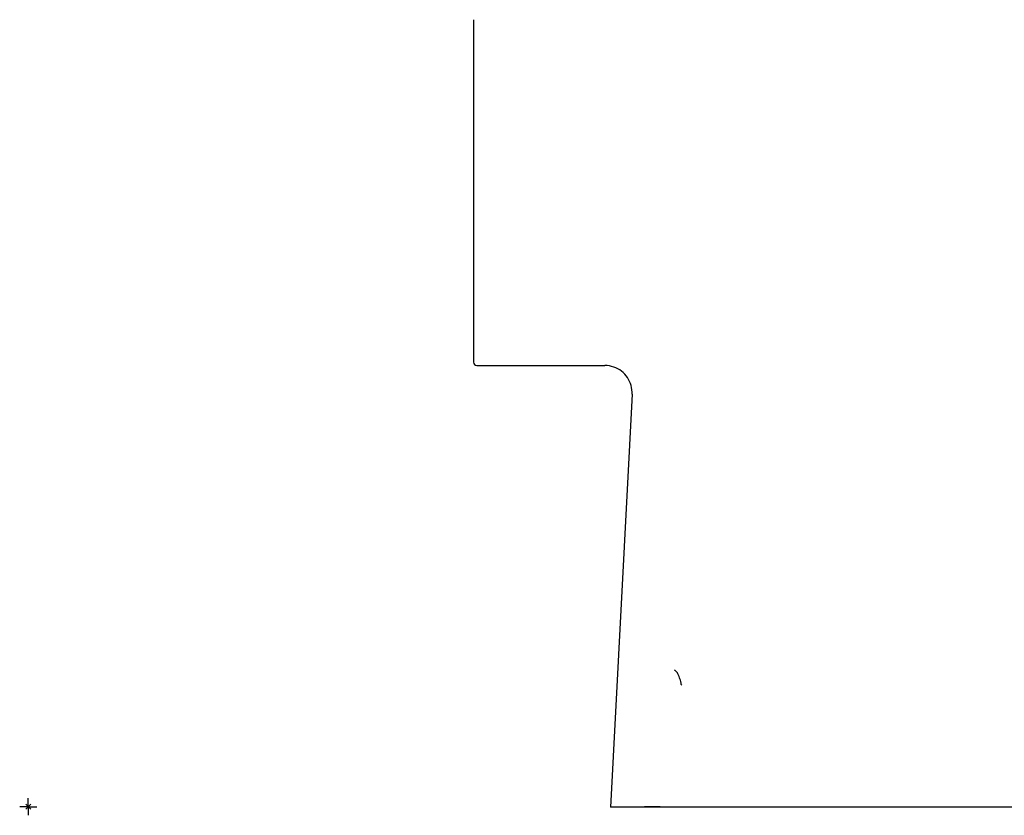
# Model space of a CAD drawing. Header units: millimetres. Extents: x -2 to 670, y -19 to 390.
# Tile 1 of 3: x -2 to 285, y -2 to 230. Entities that reach past the tile are written whole.
import ezdxf

# ---------------------------------------------------------------- set-up
doc = ezdxf.new("R2010")
doc.units = ezdxf.units.MM
doc.layers.get('0').update_dxf_attribs({"linetype": 'CONTINUOUS'})
doc.layers.add('Arbeitspunkt(DIN)', color=7, linetype='CONTINUOUS', lineweight=25)
doc.layers.add('GEB-BEZUG', color=2, linetype='CONTINUOUS', lineweight=25)
doc.layers.add('GEB-KONTUR-A', color=5, linetype='CONTINUOUS')

# ---------------------------------------------------------------- blocks, each defined once
blk = doc.blocks.new('Einfügepunkt')
at = {"layer": 'GEB-BEZUG'}
for p, q in [((-0.71, -0.71), (0.71, 0.71)), ((-0.71, 0.71), (0.71, -0.71))]:
    blk.add_line(p, q, dxfattribs=at)

msp = doc.modelspace()

# ---------------------------------------------------------------- linework, layer by layer
at = {"layer": 'Arbeitspunkt(DIN)', "ltscale": 25}
for q in [(-2.5, 0), (0, 2.5), (0, -2.5), (2.5, 0)]:
    msp.add_line((0, 0), q, dxfattribs=at)
at = {"layer": 'GEB-KONTUR-A', "ltscale": 25}
for p, q in [((130, 229.89), (130, 129.89)), ((131, 128.89), (168.33, 128.89)), ((176.32, 120.47), (170, -0.11))]:
    msp.add_line(p, q, dxfattribs=at)
msp.add_arc((131, 129.89), 1, 180.0005, 270.0001, dxfattribs=at)
for points in [[(131, 128.89), (131, 128.89), (131, 128.89), (131, 128.89)], [(190.84, 35.52), (190.76, 35.58), (190.72, 35.65), (190.69, 35.74)]]:
    msp.add_open_spline(points, degree=3, dxfattribs=at)
for points, knots in [([(176.32, 120.47), (176.36, 121.34), (176.27, 122.22), (175.8, 123.87), (175.44, 124.66), (174.49, 126.07), (173.89, 126.7), (172.55, 127.74), (171.78, 128.16), (170.14, 128.74), (169.23, 128.89), (168.33, 128.89)], [0, 0, 0, 0, 0.25936, 0.25936, 0.514109, 0.514109, 0.769024, 0.769024, 1.023933, 1.023933, 1.292823, 1.292823, 1.292823, 1.292823]), ([(190.69, 35.74), (190.58, 36.26), (190.45, 36.83), (190.17, 37.76), (189.96, 38.35), (189.48, 39.19), (189.3, 39.42), (188.96, 39.73), (188.81, 39.83), (188.65, 39.9)], [-0.2972532, -0.2972532, -0.2972532, -0.2972532, -0.1934388, -0.1934388, -0.1075527, -0.1075527, -0.0506607, -0.0506607, -0.0000024, -0.0000024, -0.0000024, -0.0000024]), ([(179.59, -0.11), (178.75, -0.11), (177.98, -0.11), (176.54, -0.11), (175.88, -0.11), (174.66, -0.11), (174.11, -0.11), (173.11, -0.11), (172.67, -0.11), (172.21, -0.11), (172.15, -0.11), (171.83, -0.11), (171.6, -0.11), (171.18, -0.11), (171, -0.11), (170.67, -0.11), (170.53, -0.11), (170.29, -0.11), (170.2, -0.11), (170.06, -0.11), (170.02, -0.11), (170, -0.11), (170, -0.11), (170, -0.11)], [0, 0, 0, 0, 0.1155527, 0.1155527, 0.2341751, 0.2341751, 0.3548197, 0.3548197, 0.4786433, 0.4786433, 0.5, 0.5, 0.58552, 0.58552, 0.6741729, 0.6741729, 0.7685875, 0.7685875, 0.8667381, 0.8667381, 0.9695127, 0.9695127, 1, 1, 1, 1]), ([(185.42, -0.11), (185.27, -0.1), (185.12, -0.09), (184.97, -0.09), (184.82, -0.08), (184.67, -0.07), (184.51, -0.06), (184.36, -0.06), (184.2, -0.05), (184.05, -0.05), (183.89, -0.04), (183.74, -0.04), (183.58, -0.03), (183.43, -0.03), (183.27, -0.02), (183.12, -0.02), (182.96, -0.01), (182.8, -0.01), (182.65, -0.01), (182.49, -0.01), (182.34, 0), (182.19, 0), (182.04, 0), (181.9, 0), (181.75, 0), (181.74, 0), (181.72, 0), (181.7, 0), (181.56, 0), (181.43, 0), (181.3, 0), (181.17, -0.01), (181.05, -0.01), (180.94, -0.01), (180.82, -0.01), (180.72, -0.02), (180.62, -0.02), (180.52, -0.02), (180.42, -0.03), (180.34, -0.03), (180.25, -0.04), (180.17, -0.04), (180.1, -0.05), (180.02, -0.05), (179.96, -0.06), (179.9, -0.07), (179.84, -0.07), (179.79, -0.08), (179.74, -0.08), (179.69, -0.09), (179.65, -0.1), (179.61, -0.1), (179.61, -0.11), (179.6, -0.11), (179.59, -0.11)], [0, 0, 0, 0, 0.055943, 0.055943, 0.055943, 0.1135675, 0.1135675, 0.1135675, 0.1724191, 0.1724191, 0.1724191, 0.2326805, 0.2326805, 0.2326805, 0.2945314, 0.2945314, 0.2945314, 0.3588924, 0.3588924, 0.3588924, 0.424673, 0.424673, 0.424673, 0.4917856, 0.4917856, 0.4917856, 0.5, 0.5, 0.5, 0.5665082, 0.5665082, 0.5665082, 0.6317743, 0.6317743, 0.6317743, 0.6953967, 0.6953967, 0.6953967, 0.7573073, 0.7573073, 0.7573073, 0.8179805, 0.8179805, 0.8179805, 0.8762841, 0.8762841, 0.8762841, 0.9335687, 0.9335687, 0.9335687, 0.9896466, 0.9896466, 0.9896466, 1, 1, 1, 1]), ([(185.14, -0.09), (184.63, -0.09), (184.13, -0.1), (182.29, -0.1), (180.96, -0.1), (179.64, -0.1)], [41.3184834, 41.3184834, 41.3184834, 41.3184834, 41.4703359, 41.4703359, 41.8692539, 41.8692539, 41.8692539, 41.8692539]), ([(570, -0.11), (570, -0.11), (569.98, -0.11), (569.94, -0.11), (569.91, -0.11), (569.85, -0.11), (569.78, -0.11), (569.7, -0.11), (569.61, -0.11), (569.49, -0.11), (569.38, -0.11), (569.25, -0.11), (569.1, -0.11), (568.94, -0.11), (568.77, -0.11), (568.58, -0.11), (568.39, -0.11), (568.18, -0.11), (567.95, -0.11), (567.72, -0.11), (567.47, -0.11), (567.19, -0.11), (566.94, -0.11), (566.66, -0.11), (566.37, -0.11), (566.29, -0.11), (566.22, -0.11), (566.14, -0.11), (565.88, -0.11), (565.6, -0.11), (565.31, -0.11), (565.02, -0.11), (564.71, -0.11), (564.39, -0.11), (564.07, -0.11), (563.73, -0.11), (563.38, -0.11), (563.03, -0.11), (562.67, -0.11), (562.29, -0.11), (561.92, -0.11), (561.53, -0.11), (561.13, -0.11), (560.72, -0.11), (560.29, -0.11), (559.84, -0.11), (559.4, -0.11), (558.94, -0.11), (558.46, -0.11), (557.99, -0.11), (557.49, -0.11), (556.99, -0.11), (556.75, -0.11), (556.51, -0.11), (556.27, -0.11), (555.75, -0.11), (555.21, -0.11), (554.66, -0.11), (554.49, -0.11), (554.31, -0.11), (554.13, -0.11), (553.44, -0.11), (552.74, -0.11), (552.02, -0.11), (551.29, -0.11), (550.54, -0.11), (549.77, -0.11), (549.59, -0.11), (549.4, -0.11), (549.22, -0.11), (548.42, -0.11), (547.61, -0.11), (546.78, -0.11), (545.94, -0.11), (545.08, -0.11), (544.21, -0.11), (543.32, -0.11), (542.41, -0.11), (541.49, -0.11), (541.35, -0.11), (541.21, -0.11), (541.07, -0.11), (540.12, -0.11), (539.15, -0.11), (538.16, -0.11), (537.19, -0.11), (536.19, -0.11), (535.19, -0.11), (534.15, -0.11), (533.1, -0.11), (532.04, -0.11), (530.95, -0.11), (529.84, -0.11), (528.72, -0.11), (527.58, -0.11), (526.42, -0.11), (525.25, -0.11), (524.28, -0.11), (523.31, -0.11), (522.32, -0.11), (521.12, -0.11), (519.92, -0.11), (518.7, -0.11), (517.5, -0.11), (516.29, -0.11), (515.07, -0.11), (514.08, -0.11), (513.1, -0.11), (512.1, -0.11), (512, -0.11), (511.9, -0.11), (511.8, -0.11), (510.57, -0.11), (509.33, -0.11), (508.08, -0.11), (506.82, -0.11), (505.55, -0.11), (504.28, -0.11), (500.75, -0.11), (497.17, -0.11), (493.56, -0.11), (492.2, -0.11), (490.82, -0.11), (489.45, -0.11), (488.28, -0.11), (487.12, -0.11), (485.95, -0.11), (484.31, -0.11), (482.67, -0.11), (481.02, -0.11), (480.76, -0.11), (480.49, -0.11), (480.23, -0.11), (478.57, -0.11), (476.9, -0.11), (475.23, -0.11), (473.57, -0.11), (471.91, -0.11), (470.24, -0.11), (468.59, -0.11), (466.92, -0.11), (465.26, -0.11), (463.61, -0.11), (461.95, -0.11), (460.29, -0.11), (459.85, -0.11), (459.41, -0.11), (458.97, -0.11), (458.89, -0.11), (458.81, -0.11), (458.73, -0.11), (457.21, -0.11), (455.69, -0.11), (454.16, -0.11), (452.64, -0.11), (451.11, -0.11), (449.59, -0.11), (446.04, -0.11), (442.49, -0.11), (438.95, -0.11), (438.47, -0.11), (437.98, -0.11), (437.5, -0.11), (435.98, -0.11), (434.47, -0.11), (432.95, -0.11), (432.52, -0.11), (432.09, -0.11), (431.65, -0.11), (430.62, -0.11), (429.58, -0.11), (428.54, -0.11), (426.79, -0.11), (425.04, -0.11), (423.3, -0.11), (422.08, -0.11), (420.86, -0.11), (419.64, -0.11), (419.09, -0.11), (418.53, -0.11), (417.98, -0.11), (415.4, -0.11), (412.82, -0.11), (410.25, -0.11), (408.26, -0.11), (406.28, -0.11), (404.3, -0.11), (403.55, -0.11), (402.8, -0.11), (402.05, -0.11), (399.42, -0.11), (396.79, -0.11), (394.17, -0.11), (392.98, -0.11), (391.8, -0.11), (390.62, -0.11), (388.65, -0.11), (386.68, -0.11), (384.71, -0.11), (382.12, -0.11), (379.53, -0.11), (376.94, -0.11), (373.83, -0.11), (370.73, -0.11), (367.63, -0.11), (364.36, -0.11), (361.1, -0.11), (357.84, -0.11), (355.48, -0.11), (353.12, -0.11), (350.76, -0.11), (350.37, -0.11), (349.97, -0.11), (349.58, -0.11), (346.21, -0.11), (342.84, -0.11), (339.47, -0.11), (326.7, -0.11), (313.98, -0.11), (301.28, -0.11), (299.14, -0.11), (297, -0.11), (294.86, -0.11), (291.93, -0.11), (288.99, -0.11), (286.06, -0.11), (285.74, -0.11), (285.42, -0.11), (285.1, -0.11), (282.39, -0.11), (279.68, -0.11), (276.98, -0.11), (274.32, -0.11), (271.67, -0.11), (269.02, -0.11), (264.51, -0.11), (260, -0.11), (255.5, -0.11), (252.76, -0.11), (250.02, -0.11), (247.28, -0.11), (244.9, -0.11), (242.52, -0.11), (240.14, -0.11), (240.14, -0.11), (240.13, -0.11), (240.13, -0.11), (239.04, -0.11), (237.95, -0.11), (236.86, -0.11), (234.52, -0.11), (232.19, -0.11), (229.85, -0.11), (227.64, -0.11), (225.43, -0.11), (223.22, -0.11), (221.07, -0.11), (218.91, -0.11), (216.75, -0.11), (214.64, -0.11), (212.53, -0.11), (210.43, -0.11), (208.32, -0.11), (206.21, -0.11), (204.1, -0.11), (202.11, -0.11), (200.12, -0.11), (198.13, -0.11), (196.16, -0.11), (194.2, -0.11), (192.24, -0.11), (190.3, -0.11), (188.37, -0.11), (186.43, -0.11), (186.1, -0.11), (185.76, -0.11), (185.42, -0.11)], [0, 0, 0, 0, 0.0077386, 0.0077386, 0.0077386, 0.0154384, 0.0154384, 0.0154384, 0.0231048, 0.0231048, 0.0231048, 0.0307428, 0.0307428, 0.0307428, 0.0383457, 0.0383457, 0.0383457, 0.0459334, 0.0459334, 0.0459334, 0.0535025, 0.0535025, 0.0535025, 0.0606823, 0.0606823, 0.0606823, 0.0625, 0.0625, 0.0625, 0.0687185, 0.0687185, 0.0687185, 0.0749763, 0.0749763, 0.0749763, 0.0812426, 0.0812426, 0.0812426, 0.0875474, 0.0875474, 0.0875474, 0.09375, 0.09375, 0.09375, 0.1001944, 0.1001944, 0.1001944, 0.1066729, 0.1066729, 0.1066729, 0.113208, 0.113208, 0.113208, 0.1162786, 0.1162786, 0.1162786, 0.1228585, 0.1228585, 0.1228585, 0.125, 0.125, 0.125, 0.1330718, 0.1330718, 0.1330718, 0.141257, 0.141257, 0.141257, 0.1432209, 0.1432209, 0.1432209, 0.1515779, 0.1515779, 0.1515779, 0.1600339, 0.1600339, 0.1600339, 0.1686386, 0.1686386, 0.1686386, 0.169919, 0.169919, 0.169919, 0.1787589, 0.1787589, 0.1787589, 0.1875, 0.1875, 0.1875, 0.1964924, 0.1964924, 0.1964924, 0.2057391, 0.2057391, 0.2057391, 0.2151515, 0.2151515, 0.2151515, 0.2229684, 0.2229684, 0.2229684, 0.2324186, 0.2324186, 0.2324186, 0.2417439, 0.2417439, 0.2417439, 0.2492333, 0.2492333, 0.2492333, 0.25, 0.25, 0.25, 0.259267, 0.259267, 0.259267, 0.2686192, 0.2686192, 0.2686192, 0.2944565, 0.2944565, 0.2944565, 0.3042482, 0.3042482, 0.3042482, 0.3125, 0.3125, 0.3125, 0.3240295, 0.3240295, 0.3240295, 0.3258859, 0.3258859, 0.3258859, 0.3375104, 0.3375104, 0.3375104, 0.3490497, 0.3490497, 0.3490497, 0.3605402, 0.3605402, 0.3605402, 0.3719624, 0.3719624, 0.3719624, 0.375, 0.375, 0.375, 0.3755558, 0.3755558, 0.3755558, 0.3860133, 0.3860133, 0.3860133, 0.3964713, 0.3964713, 0.3964713, 0.4208126, 0.4208126, 0.4208126, 0.4241371, 0.4241371, 0.4241371, 0.4345352, 0.4345352, 0.4345352, 0.4375, 0.4375, 0.4375, 0.4446171, 0.4446171, 0.4446171, 0.4565986, 0.4565986, 0.4565986, 0.4649502, 0.4649502, 0.4649502, 0.46875, 0.46875, 0.46875, 0.4864097, 0.4864097, 0.4864097, 0.5, 0.5, 0.5, 0.5051445, 0.5051445, 0.5051445, 0.5231423, 0.5231423, 0.5231423, 0.53125, 0.53125, 0.53125, 0.5447351, 0.5447351, 0.5447351, 0.5625, 0.5625, 0.5625, 0.5837692, 0.5837692, 0.5837692, 0.6061327, 0.6061327, 0.6061327, 0.6222947, 0.6222947, 0.6222947, 0.625, 0.625, 0.625, 0.6480378, 0.6480378, 0.6480378, 0.7353128, 0.7353128, 0.7353128, 0.75, 0.75, 0.75, 0.7701058, 0.7701058, 0.7701058, 0.7722852, 0.7722852, 0.7722852, 0.7908391, 0.7908391, 0.7908391, 0.8090169, 0.8090169, 0.8090169, 0.8399169, 0.8399169, 0.8399169, 0.858692, 0.858692, 0.858692, 0.875, 0.875, 0.875, 0.8750302, 0.8750302, 0.8750302, 0.8824993, 0.8824993, 0.8824993, 0.8984989, 0.8984989, 0.8984989, 0.9136468, 0.9136468, 0.9136468, 0.9284362, 0.9284362, 0.9284362, 0.9428887, 0.9428887, 0.9428887, 0.9573413, 0.9573413, 0.9573413, 0.9709734, 0.9709734, 0.9709734, 0.9844334, 0.9844334, 0.9844334, 0.9976883, 0.9976883, 0.9976883, 1, 1, 1, 1])]:
    msp.add_open_spline(points, degree=3, knots=knots, dxfattribs=at)

# ---------------------------------------------------------------- block references
at = {"ltscale": 25}
msp.add_blockref('Einfügepunkt', (0, 0), dxfattribs=at)

doc.saveas('drawing.dxf')
